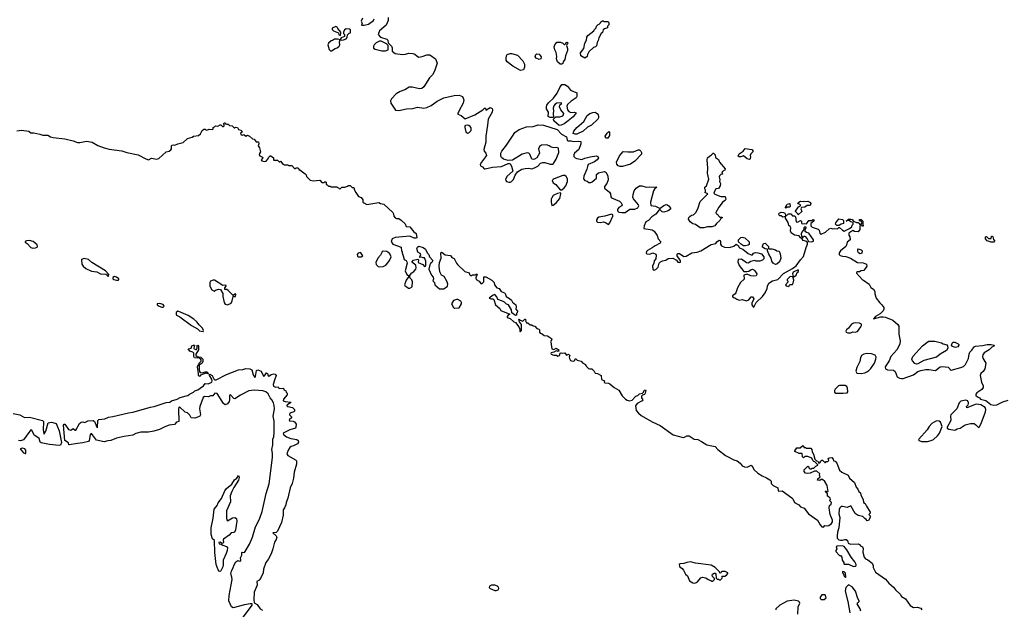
# Model space of a CAD drawing. Extents: x 2029662 to 2246637, y 225654 to 401419.
# Tile 214 of 256: x 2147832 to 2161165, y 300360 to 308344. Entities that reach past the tile are written whole.
import ezdxf

# ---------------------------------------------------------------- set-up
doc = ezdxf.new("R2010")
doc.units = 0

msp = doc.modelspace()

# ---------------------------------------------------------------- linework, layer by layer
at = {"layer": '0CON20XD'}
for points in [[(2152473, 308365), (2152458, 308325), (2152470, 308295), (2152460, 308275), (2152465, 308270), (2152495, 308270), (2152557, 308283), (2152623, 308335), (2152632, 308355)], [(2152823, 308373), (2152823, 308335), (2152795, 308268), (2152703, 308195), (2152688, 308145), (2152719, 308109), (2152805, 308082), (2152817, 308065), (2152822, 308032), (2152867, 307985), (2152877, 307965), (2152878, 307918), (2152915, 307887), (2153015, 307873), (2153055, 307877), (2153100, 307890), (2153155, 307888), (2153185, 307876), (2153215, 307848), (2153237, 307837), (2153284, 307844), (2153345, 307869), (2153385, 307867), (2153462, 307815), (2153487, 307755), (2153449, 307645), (2153423, 307597), (2153383, 307555), (2153304, 307436), (2153279, 307411), (2153245, 307406), (2153145, 307431), (2153105, 307432), (2153048, 307395), (2152985, 307374), (2152928, 307342), (2152866, 307274), (2152854, 307246), (2152857, 307215), (2152921, 307121), (2152966, 307114), (2153070, 307135), (2153155, 307140), (2153220, 307160), (2153305, 307148), (2153345, 307154), (2153405, 307184), (2153487, 307243), (2153575, 307286), (2153715, 307319), (2153785, 307322), (2153830, 307305), (2153847, 307257), (2153836, 307214), (2153778, 307105), (2153775, 307090), (2153763, 307077), (2153763, 307063), (2153810, 307045), (2153865, 307002), (2153995, 307058), (2154105, 307122), (2154125, 307148), (2154138, 307145), (2154145, 307120), (2154205, 307154), (2154230, 307140), (2154236, 307125), (2154230, 307090), (2154174, 306995), (2154168, 306918), (2154144, 306766), (2154146, 306685), (2154118, 306585), (2154123, 306565), (2154146, 306535), (2154152, 306505), (2154085, 306414), (2154069, 306385), (2154070, 306365), (2154101, 306351), (2154123, 306325), (2154134, 306324), (2154235, 306348), (2154355, 306354), (2154445, 306398), (2154459, 306399), (2154475, 306392), (2154492, 306362), (2154508, 306295), (2154435, 306226), (2154410, 306185), (2154414, 306165), (2154425, 306151), (2154455, 306142), (2154475, 306144), (2154493, 306155), (2154518, 306182), (2154542, 306238), (2154574, 306286), (2154632, 306318), (2154675, 306331), (2154723, 306333), (2154765, 306324), (2154805, 306340), (2154848, 306362), (2154885, 306400), (2154915, 306412), (2154945, 306412), (2155015, 306386), (2155045, 306389), (2155062, 306398), (2155095, 306455), (2155131, 306545), (2155128, 306605), (2155105, 306614), (2155065, 306611), (2155028, 306618), (2155004, 306634), (2154965, 306649), (2154896, 306644), (2154870, 306625), (2154858, 306595), (2154869, 306535), (2154836, 306474), (2154805, 306454), (2154785, 306450), (2154765, 306457), (2154741, 306521), (2154726, 306536), (2154705, 306540), (2154635, 306522), (2154505, 306443), (2154445, 306437), (2154385, 306454), (2154356, 306476), (2154348, 306495), (2154349, 306535), (2154363, 306565), (2154426, 306645), (2154505, 306769), (2154539, 306815), (2154595, 306859), (2154695, 306894), (2154785, 306898), (2154855, 306920), (2154925, 306917), (2155108, 306858), (2155167, 306795), (2155235, 306758), (2155244, 306715), (2155253, 306703), (2155295, 306703), (2155325, 306693), (2155395, 306701), (2155432, 306695), (2155431, 306665), (2155405, 306588), (2155345, 306537), (2155334, 306515), (2155335, 306492), (2155355, 306474), (2155375, 306464), (2155445, 306453), (2155485, 306471), (2155555, 306489), (2155645, 306500), (2155663, 306493), (2155669, 306475), (2155653, 306445), (2155615, 306421), (2155532, 306385), (2155519, 306355), (2155511, 306319), (2155469, 306225), (2155467, 306187), (2155485, 306168), (2155517, 306157), (2155538, 306138), (2155565, 306138), (2155585, 306148), (2155645, 306200), (2155643, 306247), (2155669, 306271), (2155745, 306287), (2155760, 306285), (2155774, 306274), (2155796, 306225), (2155800, 306175), (2155783, 306127), (2155753, 306085), (2155750, 306065), (2155819, 306009), (2155834, 305985), (2155838, 305945), (2155845, 305933), (2155952, 305885), (2155978, 305865), (2155990, 305835), (2155988, 305822), (2155945, 305800), (2155928, 305775), (2155928, 305755), (2155945, 305738), (2155985, 305732), (2156030, 305735), (2156095, 305777), (2156163, 305777), (2156204, 305795), (2156214, 305825), (2156211, 305835), (2156145, 305917), (2156137, 305943), (2156140, 305975), (2156155, 306025), (2156178, 306065), (2156225, 306094), (2156256, 306094), (2156315, 306078), (2156355, 306081), (2156460, 306075), (2156430, 306050), (2156414, 306026), (2156374, 305875), (2156377, 305827), (2156441, 305821), (2156495, 305790), (2156505, 305790), (2156555, 305826), (2156585, 305840), (2156606, 305836), (2156625, 305821), (2156648, 305785), (2156615, 305756), (2156555, 305740), (2156534, 305744), (2156505, 305770), (2156492, 305768), (2156445, 305710), (2156394, 305676), (2156345, 305626), (2156311, 305605), (2156286, 305555), (2156282, 305515), (2156395, 305500), (2156425, 305480), (2156465, 305422), (2156479, 305375), (2156512, 305335), (2156505, 305318), (2156435, 305284), (2156397, 305253), (2156335, 305217), (2156321, 305205), (2156314, 305184), (2156325, 305174), (2156365, 305171), (2156405, 305188), (2156445, 305168), (2156452, 305155), (2156446, 305104), (2156422, 305078), (2156419, 305045), (2156402, 305005), (2156404, 304965), (2156425, 304952), (2156448, 304962), (2156478, 304992), (2156491, 305045), (2156510, 305065), (2156535, 305078), (2156581, 305089), (2156615, 305112), (2156675, 305117), (2156725, 305088), (2156745, 305059), (2156764, 305056), (2156778, 305062), (2156781, 305075), (2156776, 305086), (2156734, 305145), (2156733, 305167), (2156743, 305177), (2156765, 305177), (2156825, 305137), (2156855, 305142), (2156934, 305186), (2157005, 305196), (2157057, 305215), (2157195, 305298), (2157260, 305315), (2157272, 305338), (2157305, 305360), (2157318, 305355), (2157322, 305345), (2157322, 305305), (2157335, 305280), (2157375, 305266), (2157442, 305258), (2157501, 305279), (2157536, 305306), (2157562, 305285), (2157578, 305255), (2157625, 305238), (2157695, 305179), (2157735, 305161), (2157755, 305160), (2157768, 305182), (2157795, 305190), (2157829, 305189), (2157875, 305173), (2157907, 305133), (2157907, 305105), (2157892, 305088), (2157854, 305076), (2157806, 305076), (2157785, 305082), (2157732, 305068), (2157695, 305048), (2157675, 305052), (2157605, 305102), (2157563, 305095), (2157557, 305065), (2157574, 305014), (2157640, 304935), (2157677, 304933), (2157705, 304940), (2157735, 304962), (2157755, 304964), (2157775, 304959), (2157789, 304945), (2157816, 304905), (2157816, 304895), (2157804, 304876), (2157775, 304870), (2157734, 304876), (2157685, 304898), (2157640, 304885), (2157641, 304829), (2157591, 304785), (2157551, 304715), (2157530, 304645), (2157520, 304630), (2157486, 304605), (2157484, 304595), (2157492, 304582), (2157516, 304576), (2157542, 304558), (2157575, 304544), (2157615, 304554), (2157675, 304538), (2157705, 304552), (2157735, 304590), (2157755, 304593), (2157772, 304565), (2157747, 304505), (2157746, 304485), (2157765, 304454), (2157775, 304451), (2157806, 304515), (2157891, 304595), (2157926, 304645), (2157953, 304705), (2157958, 304735), (2157975, 304776), (2158024, 304806), (2158096, 304825), (2158173, 304907), (2158295, 304974), (2158348, 305012), (2158405, 305094), (2158444, 305136), (2158481, 305259), (2158500, 305305), (2158500, 305325), (2158490, 305340), (2158440, 305355), (2158428, 305378), (2158405, 305388), (2158398, 305405), (2158388, 305418), (2158325, 305427), (2158278, 305458), (2158270, 305485), (2158274, 305525), (2158265, 305543), (2158245, 305558), (2158236, 305596), (2158202, 305655), (2158200, 305680), (2158165, 305672), (2158145, 305686), (2158125, 305687), (2158115, 305698), (2158113, 305715), (2158118, 305725), (2158145, 305736), (2158175, 305734), (2158192, 305725), (2158204, 305705), (2158200, 305680), (2158243, 305715), (2158274, 305714), (2158295, 305690), (2158325, 305686), (2158336, 305676), (2158348, 305605), (2158365, 305601), (2158406, 305626), (2158418, 305618), (2158417, 305595), (2158424, 305584), (2158435, 305581), (2158454, 305586), (2158485, 305581), (2158517, 305623), (2158555, 305623), (2158575, 305638), (2158585, 305632), (2158590, 305625), (2158587, 305615), (2158543, 305585), (2158544, 305554), (2158565, 305533), (2158646, 305506), (2158657, 305495), (2158668, 305455), (2158685, 305442), (2158745, 305466), (2158795, 305512), (2158815, 305520), (2158845, 305512), (2158865, 305517), (2158905, 305513), (2158925, 305530), (2158935, 305530), (2158975, 305492), (2158995, 305482), (2159070, 305515)], [(2155485, 307823), (2155430, 307855), (2155428, 307895), (2155472, 307955), (2155487, 308025), (2155508, 308065), (2155514, 308106), (2155525, 308130), (2155608, 308192), (2155610, 308205), (2155640, 308235), (2155642, 308258), (2155665, 308280), (2155680, 308285), (2155697, 308303), (2155700, 308315), (2155725, 308330), (2155735, 308330), (2155745, 308320), (2155795, 308320), (2155810, 308305), (2155810, 308275), (2155793, 308257), (2155790, 308235), (2155749, 308221), (2155734, 308206), (2155725, 308170), (2155708, 308155), (2155675, 308100), (2155667, 308063), (2155652, 308035), (2155645, 307990), (2155630, 307975), (2155604, 307966), (2155541, 307909), (2155522, 307875), (2155518, 307845), (2155485, 307823)], [(2152175, 308132), (2152182, 308155), (2152180, 308175), (2152138, 308225), (2152132, 308245), (2152115, 308252), (2152065, 308230), (2152063, 308213), (2152080, 308195), (2152148, 308168), (2152155, 308140), (2152175, 308132)], [(2152195, 308068), (2152215, 308073), (2152252, 308085), (2152268, 308105), (2152272, 308138), (2152295, 308160), (2152310, 308165), (2152310, 308205), (2152300, 308215), (2152255, 308220), (2152230, 308205), (2152218, 308175), (2152218, 308158), (2152230, 308145), (2152230, 308115), (2152185, 308098), (2152170, 308075), (2152170, 308070), (2152195, 308068)], [(2152042, 307922), (2152055, 307922), (2152104, 307956), (2152132, 307965), (2152157, 307985), (2152166, 308005), (2152162, 308045), (2152170, 308070), (2152135, 308080), (2152095, 308082), (2152068, 308062), (2152052, 308058), (2152013, 308025), (2152003, 308003), (2152021, 307941), (2152042, 307922)], [(2152785, 307924), (2152820, 307935), (2152820, 307995), (2152798, 308018), (2152725, 308052), (2152705, 308052), (2152659, 308031), (2152632, 308005), (2152622, 307985), (2152625, 307960), (2152645, 307947), (2152735, 307924), (2152785, 307924)], [(2155175, 307742), (2155153, 307743), (2155113, 307773), (2155100, 307815), (2155104, 307845), (2155098, 307898), (2155077, 307935), (2155071, 307975), (2155080, 308005), (2155105, 308038), (2155155, 308038), (2155187, 308027), (2155205, 308010), (2155215, 308010), (2155228, 308022), (2155230, 308035), (2155245, 308040), (2155260, 308025), (2155242, 308008), (2155238, 307995), (2155252, 307955), (2155252, 307925), (2155221, 307855), (2155213, 307805), (2155190, 307775), (2155187, 307753), (2155175, 307742)], [(2154615, 307654), (2154512, 307715), (2154434, 307775), (2154421, 307795), (2154420, 307825), (2154423, 307855), (2154435, 307872), (2154474, 307886), (2154494, 307886), (2154572, 307862), (2154645, 307788), (2154666, 307744), (2154668, 307702), (2154653, 307667), (2154615, 307654)], [(2154865, 307803), (2154825, 307822), (2154813, 307843), (2154822, 307875), (2154835, 307882), (2154865, 307878), (2154892, 307842), (2154888, 307815), (2154865, 307803)], [(2155135, 306910), (2155064, 306974), (2155060, 306995), (2155093, 307027), (2155145, 307027), (2155185, 307042), (2155198, 307055), (2155202, 307075), (2155158, 307125), (2155144, 307164), (2155148, 307192), (2155170, 307205), (2155168, 307218), (2155105, 307212), (2155085, 307202), (2155064, 307176), (2155057, 307145), (2155062, 307105), (2155058, 307075), (2155060, 307025), (2155055, 307020), (2155015, 307020), (2154990, 307035), (2154992, 307092), (2154967, 307135), (2154964, 307164), (2154970, 307185), (2154993, 307217), (2155060, 307280), (2155112, 307348), (2155145, 307428), (2155175, 307467), (2155216, 307466), (2155252, 307442), (2155289, 307389), (2155378, 307355), (2155377, 307305), (2155367, 307285), (2155298, 307242), (2155252, 307195), (2155243, 307175), (2155249, 307125), (2155269, 307099), (2155295, 307089), (2155345, 307092), (2155368, 307085), (2155325, 307027), (2155257, 306973), (2155207, 306933), (2155165, 306914), (2155135, 306910)], [(2155352, 306792), (2155328, 306805), (2155334, 306835), (2155376, 306885), (2155473, 306967), (2155515, 307046), (2155554, 307076), (2155595, 307089), (2155625, 307090), (2155653, 307073), (2155666, 307055), (2155670, 307035), (2155670, 307015), (2155659, 306995), (2155575, 306916), (2155523, 306887), (2155462, 306835), (2155375, 306793), (2155352, 306792)], [(2147795, 306840), (2147855, 306849), (2147955, 306836), (2147985, 306813), (2148025, 306814), (2148105, 306796), (2148145, 306779), (2148215, 306780), (2148249, 306759), (2148285, 306747), (2148445, 306729), (2148555, 306706), (2148615, 306682), (2148645, 306680), (2148735, 306697), (2148815, 306687), (2148892, 306642), (2148975, 306610), (2149045, 306591), (2149215, 306568), (2149285, 306544), (2149435, 306513), (2149538, 306458), (2149575, 306448), (2149615, 306471), (2149685, 306456), (2149715, 306466), (2149815, 306556), (2149855, 306566), (2149880, 306580), (2149889, 306595), (2149886, 306634), (2149895, 306646), (2149915, 306649), (2149935, 306644), (2149975, 306663), (2150045, 306680), (2150106, 306734), (2150166, 306754), (2150185, 306766), (2150255, 306774), (2150280, 306800), (2150305, 306842), (2150325, 306860), (2150342, 306862), (2150351, 306851), (2150365, 306849), (2150398, 306862), (2150442, 306858), (2150450, 306865), (2150450, 306885), (2150468, 306892), (2150482, 306908), (2150515, 306902), (2150545, 306920), (2150555, 306920), (2150578, 306898), (2150592, 306898), (2150600, 306905), (2150600, 306925), (2150593, 306937), (2150605, 306948), (2150615, 306948), (2150620, 306935), (2150635, 306928), (2150655, 306928), (2150675, 306912), (2150708, 306908), (2150735, 306880), (2150745, 306880), (2150755, 306890), (2150780, 306885), (2150797, 306857), (2150827, 306847), (2150847, 306827), (2150824, 306806), (2150830, 306785), (2150845, 306782), (2150865, 306790), (2150895, 306768), (2150915, 306780), (2150925, 306778), (2150945, 306768), (2150983, 306733), (2151006, 306726), (2151035, 306692), (2151065, 306690), (2151070, 306665), (2151062, 306635), (2151078, 306608)], [(2153895, 306807), (2153915, 306811), (2153944, 306845), (2153945, 306878), (2153930, 306900), (2153912, 306912), (2153895, 306916), (2153868, 306912), (2153860, 306905), (2153858, 306885), (2153872, 306825), (2153895, 306807)], [(2155768, 306738), (2155761, 306765), (2155785, 306808), (2155808, 306828), (2155820, 306815), (2155817, 306777), (2155795, 306742), (2155768, 306738)], [(2151078, 306608), (2151093, 306555), (2151078, 306532), (2151076, 306515), (2151085, 306500), (2151122, 306482), (2151123, 306475), (2151104, 306445), (2151112, 306432), (2151145, 306422), (2151171, 306429), (2151192, 306455), (2151202, 306478), (2151225, 306500), (2151235, 306500), (2151270, 306475), (2151270, 306445), (2151275, 306440), (2151325, 306440), (2151345, 306420), (2151355, 306420), (2151365, 306430), (2151395, 306390), (2151405, 306390), (2151415, 306380), (2151465, 306380), (2151475, 306370), (2151515, 306370), (2151555, 306330), (2151565, 306330), (2151575, 306340), (2151597, 306337), (2151610, 306325), (2151612, 306312), (2151625, 306310), (2151700, 306255), (2151710, 306245), (2151715, 306220), (2151765, 306172), (2151805, 306160), (2151895, 306170), (2151925, 306140), (2151955, 306140), (2151965, 306150), (2151975, 306150), (2151980, 306145), (2151980, 306115), (2151995, 306110), (2152015, 306090), (2152035, 306090), (2152045, 306080), (2152125, 306080), (2152135, 306070), (2152148, 306068), (2152165, 306050), (2152193, 306077), (2152235, 306078), (2152272, 306088), (2152285, 306100), (2152305, 306100), (2152333, 306073), (2152352, 306072), (2152360, 306065), (2152363, 306043), (2152382, 306005), (2152421, 305951), (2152458, 305935), (2152477, 305907), (2152480, 305875), (2152490, 305865), (2152535, 305842), (2152695, 305870), (2152720, 305855), (2152764, 305844), (2152885, 305733), (2152896, 305715), (2152897, 305685), (2152915, 305662), (2152933, 305653), (2152965, 305650), (2152999, 305629), (2153050, 305580), (2153065, 305544), (2153115, 305540), (2153170, 305470), (2153199, 305449), (2153208, 305392), (2153196, 305384), (2153175, 305386), (2153115, 305411), (2152915, 305397), (2152877, 305375), (2152862, 305342), (2152885, 305306), (2152997, 305265), (2153000, 305210), (2153010, 305205), (2153010, 305185), (2153027, 305147), (2153040, 305095), (2153065, 305082), (2153076, 305066), (2153078, 305045), (2153050, 304945), (2153075, 304892), (2153098, 304878), (2153100, 304865), (2153064, 304815), (2153044, 304755), (2153047, 304745), (2153095, 304709), (2153115, 304710), (2153146, 304725), (2153152, 304795), (2153140, 304820), (2153120, 304845), (2153117, 304867), (2153110, 304875), (2153142, 304915), (2153168, 304935), (2153198, 304965), (2153200, 304985), (2153195, 305020), (2153143, 305063), (2153165, 305087), (2153225, 305102), (2153233, 305093), (2153230, 305055), (2153291, 305031), (2153314, 305004), (2153328, 305005), (2153333, 305015), (2153330, 305075), (2153315, 305120), (2153295, 305120), (2153275, 305130), (2153252, 305122), (2153250, 305135), (2153262, 305165), (2153256, 305176), (2153224, 305194), (2153210, 305245), (2153217, 305265), (2153235, 305277), (2153295, 305261), (2153326, 305235), (2153348, 305185), (2153372, 305165), (2153382, 305135), (2153427, 305085), (2153415, 305058), (2153395, 305043), (2153384, 305026), (2153374, 304965), (2153409, 304885), (2153429, 304859), (2153434, 304835), (2153428, 304808), (2153447, 304787), (2153453, 304755), (2153515, 304699), (2153575, 304699), (2153624, 304735), (2153628, 304765), (2153619, 304795), (2153578, 304865), (2153546, 304886), (2153520, 304930), (2153514, 305006), (2153518, 305055), (2153538, 305115), (2153534, 305185), (2153545, 305194), (2153555, 305192), (2153595, 305160), (2153665, 305153), (2153684, 305124), (2153715, 305110), (2153748, 305045), (2153761, 305031), (2153860, 304935), (2153917, 304917), (2153923, 304893), (2153935, 304880), (2153955, 304880), (2153965, 304890), (2154005, 304890), (2154015, 304898), (2154027, 304897), (2154011, 304849), (2154013, 304825), (2154055, 304804), (2154075, 304770), (2154091, 304769), (2154117, 304795), (2154115, 304860), (2154145, 304862), (2154225, 304816), (2154256, 304785), (2154260, 304755), (2154294, 304714), (2154325, 304702), (2154354, 304664), (2154396, 304645), (2154406, 304635), (2154421, 304595), (2154465, 304571), (2154494, 304544), (2154505, 304517), (2154550, 304485), (2154557, 304455), (2154551, 304425), (2154572, 304395), (2154570, 304375), (2154560, 304365), (2154560, 304345), (2154545, 304340), (2154498, 304375), (2154494, 304414), (2154452, 304485), (2154424, 304494), (2154398, 304518), (2154368, 304532), (2154307, 304557), (2154291, 304591), (2154265, 304621), (2154245, 304616), (2154190, 304575), (2154214, 304564), (2154240, 304565), (2154252, 304555), (2154277, 304485), (2154332, 304432), (2154348, 304405), (2154468, 304358), (2154445, 304342), (2154433, 304325), (2154435, 304310), (2154475, 304300), (2154522, 304255), (2154545, 304243), (2154591, 304185), (2154604, 304155), (2154605, 304123), (2154615, 304120), (2154627, 304135), (2154628, 304218), (2154598, 304255), (2154590, 304285), (2154595, 304290), (2154607, 304277), (2154645, 304260), (2154672, 304288), (2154678, 304288), (2154690, 304275), (2154680, 304265), (2154695, 304240), (2154715, 304240), (2154745, 304210), (2154765, 304210), (2154785, 304198), (2154806, 304196), (2154835, 304162), (2154862, 304155), (2154870, 304145), (2154871, 304115), (2154881, 304101), (2154905, 304091), (2154935, 304067), (2154980, 304065), (2155033, 304025), (2155040, 304015), (2155022, 303982), (2155030, 303965), (2155028, 303945), (2155040, 303885), (2155065, 303879), (2155095, 303898), (2155125, 303878), (2155131, 303865), (2155125, 303852), (2155095, 303862), (2155065, 303841), (2155028, 303835), (2155023, 303825), (2155028, 303815), (2155065, 303801), (2155102, 303802), (2155119, 303789), (2155140, 303795), (2155153, 303827), (2155165, 303833), (2155185, 303828), (2155215, 303832), (2155235, 303800), (2155265, 303816), (2155282, 303795), (2155274, 303776), (2155278, 303755), (2155291, 303731), (2155303, 303723), (2155335, 303722), (2155350, 303735), (2155355, 303750), (2155365, 303750), (2155380, 303735), (2155435, 303722), (2155455, 303698), (2155494, 303674), (2155505, 303652), (2155535, 303622), (2155547, 303617), (2155578, 303618), (2155612, 303585), (2155626, 303556), (2155655, 303551), (2155705, 303526), (2155712, 303472), (2155750, 303455), (2155748, 303435), (2155755, 303428), (2155805, 303420), (2155825, 303411), (2155883, 303363), (2155945, 303328), (2155992, 303252), (2156035, 303206), (2156060, 303190), (2156085, 303185), (2156125, 303190), (2156175, 303246), (2156202, 303255), (2156225, 303278), (2156264, 303286), (2156276, 303294), (2156295, 303328), (2156305, 303330), (2156310, 303325), (2156303, 303285), (2156291, 303269), (2156265, 303260), (2156254, 303245), (2156251, 303225), (2156268, 303195), (2156262, 303185), (2156192, 303148), (2156171, 303115), (2156180, 303050), (2156211, 303015), (2156249, 302985), (2156395, 302899), (2156505, 302848), (2156681, 302721), (2156815, 302688), (2156835, 302691), (2156865, 302710), (2156899, 302709), (2156964, 302664), (2157015, 302659), (2157065, 302634), (2157135, 302585), (2157251, 302565), (2157284, 302525), (2157390, 302445), (2157503, 302383), (2157549, 302369), (2157590, 302340), (2157617, 302305), (2157645, 302290), (2157685, 302286), (2157735, 302312), (2157765, 302278), (2157772, 302252), (2157826, 302205), (2157885, 302166), (2157945, 302141), (2157989, 302115), (2158006, 302095), (2158010, 302065), (2158034, 302035), (2158100, 302005), (2158105, 301965), (2158110, 301960), (2158155, 301965), (2158290, 301870), (2158303, 301855), (2158325, 301808), (2158384, 301774), (2158405, 301747), (2158455, 301728), (2158512, 301652), (2158634, 301565), (2158672, 301505), (2158695, 301479), (2158715, 301474), (2158735, 301493), (2158775, 301489), (2158791, 301495), (2158825, 301520), (2158839, 301545), (2158838, 301568), (2158808, 301645), (2158794, 301735), (2158800, 301765), (2158820, 301785), (2158826, 301806), (2158800, 301835), (2158810, 301845), (2158807, 301865), (2158795, 301880), (2158772, 301892), (2158770, 301925), (2158740, 301955), (2158745, 301960), (2158755, 301960), (2158765, 301950), (2158780, 301955), (2158768, 302035), (2158735, 302090), (2158705, 302120), (2158685, 302120), (2158666, 302104), (2158635, 302110), (2158638, 302125), (2158670, 302155), (2158662, 302175), (2158668, 302195), (2158625, 302230), (2158595, 302230), (2158537, 302203), (2158495, 302200), (2158472, 302202), (2158454, 302224), (2158455, 302250), (2158505, 302300), (2158518, 302288), (2158520, 302275), (2158532, 302262), (2158555, 302260), (2158565, 302270), (2158585, 302270), (2158615, 302300), (2158638, 302312), (2158638, 302318), (2158598, 302358), (2158585, 302360), (2158570, 302375), (2158557, 302407), (2158505, 302430), (2158465, 302430), (2158445, 302412), (2158432, 302425), (2158428, 302468), (2158385, 302470), (2158330, 302495), (2158330, 302505), (2158354, 302546), (2158402, 302548), (2158435, 302580), (2158450, 302565), (2158450, 302550), (2158475, 302550), (2158485, 302540), (2158545, 302540), (2158560, 302525), (2158563, 302493), (2158582, 302462), (2158600, 302395), (2158622, 302372), (2158638, 302368), (2158655, 302340)], [(2155995, 306354), (2155965, 306354), (2155935, 306367), (2155916, 306386), (2155914, 306414), (2155955, 306502), (2156005, 306560), (2156065, 306554), (2156144, 306556), (2156205, 306584), (2156225, 306580), (2156242, 306565), (2156253, 306545), (2156252, 306525), (2156163, 306427), (2156105, 306389), (2155995, 306354)], [(2157095, 305524), (2157045, 305527), (2156985, 305569), (2156945, 305582), (2156913, 305605), (2156887, 305645), (2156891, 305665), (2156905, 305680), (2156928, 305695), (2156955, 305700), (2156988, 305735), (2157013, 305785), (2157045, 305880), (2157150, 305985), (2157110, 306005), (2157117, 306013), (2157119, 306035), (2157108, 306055), (2157112, 306075), (2157134, 306096), (2157162, 306185), (2157146, 306266), (2157150, 306335), (2157142, 306445), (2157148, 306472), (2157172, 306498), (2157198, 306512), (2157222, 306538), (2157228, 306538), (2157250, 306515), (2157255, 306480), (2157295, 306452), (2157308, 306415), (2157387, 306325), (2157382, 306305), (2157340, 306285), (2157348, 306252), (2157325, 306248), (2157308, 306232), (2157304, 306215), (2157313, 306175), (2157310, 306155), (2157322, 306125), (2157318, 306095), (2157295, 306058), (2157265, 306056), (2157252, 306048), (2157230, 305995), (2157245, 305980), (2157268, 305972), (2157325, 305950), (2157385, 305950), (2157396, 305916), (2157385, 305898), (2157347, 305873), (2157332, 305845), (2157298, 305805), (2157260, 305735), (2157262, 305715), (2157275, 305712), (2157315, 305670), (2157335, 305672), (2157348, 305665), (2157327, 305653), (2157312, 305625), (2157268, 305585), (2157245, 305554), (2157205, 305541), (2157145, 305537), (2157095, 305524)], [(2157715, 306450), (2157685, 306458), (2157635, 306500), (2157595, 306487), (2157575, 306488), (2157563, 306495), (2157574, 306526), (2157628, 306562), (2157655, 306602), (2157745, 306587), (2157762, 306565), (2157760, 306555), (2157731, 306529), (2157723, 306505), (2157727, 306485), (2157722, 306458), (2157715, 306450)], [(2155152, 306042), (2155175, 306042), (2155205, 306067), (2155226, 306095), (2155249, 306155), (2155250, 306190), (2155230, 306220), (2155213, 306233), (2155185, 306233), (2155070, 306190), (2155055, 306182), (2155042, 306165), (2155058, 306135), (2155094, 306114), (2155152, 306042)], [(2155040, 305830), (2155055, 305833), (2155095, 305863), (2155146, 305925), (2155160, 305985), (2155155, 306000), (2155115, 305992), (2155075, 305973), (2155058, 305962), (2155038, 305932), (2155030, 305915), (2155030, 305875), (2155040, 305830)], [(2158375, 305700), (2158370, 305715), (2158337, 305745), (2158337, 305753), (2158380, 305810), (2158406, 305824), (2158407, 305835), (2158380, 305850), (2158368, 305865), (2158405, 305886), (2158445, 305880), (2158455, 305888), (2158465, 305882), (2158505, 305886), (2158539, 305869), (2158547, 305855), (2158535, 305830), (2158495, 305830), (2158465, 305806), (2158417, 305803), (2158411, 305785), (2158423, 305745), (2158375, 305700)], [(2158205, 305794), (2158200, 305795), (2158200, 305805), (2158222, 305835), (2158224, 305846), (2158260, 305855), (2158267, 305813), (2158255, 305806), (2158226, 305804), (2158205, 305794)], [(2155805, 305572), (2155823, 305595), (2155866, 305685), (2155865, 305700), (2155857, 305707), (2155845, 305709), (2155755, 305684), (2155675, 305671), (2155655, 305658), (2155643, 305635), (2155642, 305615), (2155655, 305602), (2155695, 305598), (2155736, 305606), (2155765, 305597), (2155805, 305572)], [(2158923, 305557), (2158898, 305558), (2158880, 305575), (2158882, 305595), (2158925, 305647), (2158975, 305637), (2158987, 305625), (2158988, 305585), (2158955, 305577), (2158935, 305562), (2158923, 305557)], [(2159070, 305515), (2159101, 305539), (2159105, 305560), (2159120, 305575), (2159117, 305597), (2159085, 305608), (2159055, 305628), (2159023, 305615), (2159055, 305642), (2159085, 305642), (2159105, 305637), (2159125, 305617), (2159165, 305598), (2159187, 305597), (2159195, 305590), (2159212, 305565), (2159207, 305545), (2159210, 305505), (2159187, 305473), (2159138, 305478), (2159115, 305488), (2159060, 305455), (2159058, 305428), (2159072, 305405), (2159078, 305365), (2159035, 305330), (2159029, 305291), (2159018, 305272), (2158945, 305212), (2158930, 305185), (2158930, 305165), (2158942, 305152), (2158975, 305140), (2159018, 305138), (2159084, 305114), (2159175, 305058), (2159255, 305052), (2159300, 305035), (2159302, 305008), (2159265, 304950), (2159225, 304942), (2159205, 304932), (2159175, 304932), (2159165, 304920), (2159165, 304910), (2159245, 304820), (2159257, 304817), (2159333, 304763), (2159357, 304717), (2159392, 304695), (2159412, 304665), (2159414, 304634), (2159431, 304575), (2159478, 304512), (2159507, 304485), (2159532, 304445), (2159533, 304425), (2159525, 304400), (2159485, 304362), (2159420, 304325), (2159392, 304292), (2159495, 304320), (2159525, 304322), (2159555, 304316), (2159657, 304277), (2159724, 304215), (2159736, 304195), (2159737, 304085), (2159754, 303995), (2159751, 303955), (2159734, 303916), (2159709, 303875), (2159628, 303782), (2159605, 303723), (2159551, 303645), (2159555, 303618), (2159585, 303602), (2159665, 303599), (2159685, 303578), (2159715, 303510), (2159745, 303491), (2159775, 303484), (2159795, 303486), (2159934, 303536), (2159995, 303578), (2160035, 303594), (2160103, 303607), (2160144, 303606), (2160235, 303592), (2160295, 303643), (2160325, 303650), (2160405, 303640), (2160428, 303615), (2160432, 303602), (2160445, 303598), (2160577, 303633), (2160611, 303649), (2160639, 303675), (2160678, 303755), (2160687, 303813), (2160699, 303841), (2160725, 303868), (2160755, 303914), (2160777, 303923), (2160869, 303931), (2160935, 303948), (2160985, 303946), (2161027, 303937), (2161025, 303922), (2160995, 303908), (2160958, 303875), (2160892, 303835), (2160873, 303805), (2160870, 303785), (2160875, 303760), (2160916, 303695), (2160902, 303615), (2160879, 303581), (2160848, 303555), (2160840, 303525), (2160858, 303435), (2160879, 303385), (2160878, 303365), (2160862, 303338), (2160795, 303292), (2160780, 303275), (2160780, 303255), (2160800, 303235), (2160830, 303225), (2160844, 303204), (2160915, 303189), (2160984, 303134), (2161025, 303123), (2161065, 303130), (2161145, 303169), (2161215, 303194)], [(2159255, 305550), (2159245, 305550), (2159230, 305565), (2159228, 305575), (2159240, 305595), (2159230, 305610), (2159205, 305620), (2159205, 305640), (2159225, 305640), (2159250, 305615), (2159248, 305585), (2159255, 305550)], [(2158555, 305334), (2158583, 305345), (2158580, 305365), (2158520, 305455), (2158485, 305461), (2158468, 305475), (2158470, 305505), (2158482, 305525), (2158480, 305535), (2158465, 305538), (2158450, 305525), (2158450, 305505), (2158423, 305467), (2158416, 305445), (2158418, 305415), (2158435, 305390), (2158440, 305405), (2158455, 305413), (2158465, 305411), (2158496, 305375), (2158512, 305342), (2158555, 305334)], [(2148010, 305250), (2148045, 305254), (2148068, 305265), (2148072, 305275), (2148068, 305295), (2148015, 305340), (2147965, 305352), (2147925, 305350), (2147905, 305342), (2147905, 305330), (2147933, 305313), (2147985, 305259), (2148010, 305250)], [(2157655, 305282), (2157635, 305283), (2157605, 305299), (2157564, 305334), (2157565, 305362), (2157595, 305393), (2157615, 305398), (2157650, 305390), (2157712, 305335), (2157709, 305301), (2157695, 305290), (2157655, 305282)], [(2161025, 305332), (2160985, 305332), (2160935, 305348), (2160912, 305375), (2160910, 305405), (2160925, 305410), (2160953, 305383), (2160985, 305380), (2160992, 305415), (2161005, 305412), (2161016, 305396), (2161012, 305385), (2161018, 305368), (2161037, 305347), (2161025, 305332)], [(2152422, 305132), (2152455, 305133), (2152480, 305145), (2152453, 305185), (2152445, 305191), (2152415, 305182), (2152404, 305166), (2152405, 305142), (2152422, 305132)], [(2152705, 304997), (2152755, 305001), (2152790, 305020), (2152818, 305052), (2152841, 305085), (2152861, 305135), (2152845, 305172), (2152815, 305197), (2152805, 305203), (2152755, 305210), (2152740, 305200), (2152718, 305155), (2152681, 305115), (2152653, 305055), (2152659, 305029), (2152685, 305001), (2152705, 304997)], [(2158065, 305029), (2158034, 305045), (2158017, 305075), (2158010, 305115), (2157975, 305170), (2157958, 305215), (2157958, 305238), (2157925, 305242), (2157892, 305265), (2157891, 305279), (2157905, 305312), (2157925, 305316), (2157942, 305305), (2157970, 305275), (2157970, 305245), (2157975, 305240), (2158015, 305243), (2158067, 305227), (2158085, 305213), (2158115, 305210), (2158132, 305172), (2158139, 305115), (2158119, 305065), (2158085, 305034), (2158065, 305029)], [(2159215, 305172), (2159190, 305185), (2159180, 305205), (2159180, 305235), (2159185, 305240), (2159227, 305227), (2159238, 305215), (2159236, 305184), (2159215, 305172)], [(2149035, 304870), (2149037, 304895), (2148995, 304944), (2148808, 305058), (2148765, 305096), (2148705, 305109), (2148670, 305095), (2148674, 305035), (2148691, 305005), (2148726, 304975), (2148805, 304941), (2148875, 304931), (2148925, 304902), (2148998, 304898), (2149011, 304891), (2149025, 304870), (2149035, 304870)], [(2158315, 304863), (2158347, 304885), (2158361, 304919), (2158376, 304935), (2158379, 304945), (2158375, 304958), (2158304, 304925), (2158296, 304905), (2158308, 304868), (2158315, 304863)], [(2149145, 304816), (2149164, 304816), (2149175, 304823), (2149173, 304835), (2149145, 304858), (2149114, 304866), (2149092, 304855), (2149094, 304835), (2149105, 304824), (2149145, 304816)], [(2150645, 304484), (2150694, 304505), (2150709, 304535), (2150723, 304597), (2150735, 304600), (2150745, 304592), (2150755, 304598), (2150760, 304625), (2150755, 304630), (2150745, 304627), (2150725, 304610), (2150655, 304677), (2150635, 304690), (2150612, 304692), (2150610, 304715), (2150630, 304735), (2150628, 304745), (2150615, 304751), (2150585, 304747), (2150469, 304819), (2150452, 304818), (2150418, 304802), (2150408, 304785), (2150409, 304735), (2150433, 304685), (2150465, 304667), (2150485, 304681), (2150525, 304697), (2150552, 304692), (2150582, 304635), (2150584, 304595), (2150601, 304515), (2150615, 304494), (2150645, 304484)], [(2158245, 304733), (2158263, 304757), (2158295, 304760), (2158304, 304775), (2158316, 304815), (2158302, 304862), (2158265, 304868), (2158226, 304825), (2158224, 304814), (2158239, 304795), (2158202, 304755), (2158212, 304742), (2158245, 304733)], [(2153726, 304436), (2153785, 304444), (2153814, 304495), (2153814, 304515), (2153805, 304531), (2153765, 304554), (2153745, 304554), (2153705, 304540), (2153680, 304495), (2153705, 304448), (2153715, 304438), (2153726, 304436)], [(2149755, 304451), (2149775, 304452), (2149787, 304465), (2149786, 304475), (2149775, 304486), (2149725, 304500), (2149692, 304495), (2149693, 304485), (2149720, 304465), (2149755, 304451)], [(2150315, 304120), (2150322, 304135), (2150307, 304165), (2150261, 304211), (2150230, 304255), (2150190, 304290), (2150115, 304337), (2149985, 304394), (2149975, 304396), (2149953, 304377), (2149949, 304355), (2149955, 304344), (2150002, 304322), (2150160, 304205), (2150238, 304158), (2150265, 304133), (2150315, 304120)], [(2159045, 304103), (2159085, 304104), (2159114, 304116), (2159146, 304114), (2159177, 304123), (2159224, 304185), (2159233, 304205), (2159232, 304222), (2159205, 304234), (2159155, 304240), (2159125, 304234), (2159095, 304219), (2159055, 304168), (2159028, 304145), (2159020, 304125), (2159024, 304114), (2159045, 304103)], [(2159975, 303681), (2159955, 303689), (2159922, 303725), (2159914, 303745), (2159926, 303785), (2160055, 303930), (2160135, 303988), (2160145, 303992), (2160225, 303990), (2160315, 303967), (2160335, 303953), (2160385, 303940), (2160398, 303928), (2160402, 303895), (2160384, 303866), (2160295, 303814), (2160245, 303773), (2160075, 303729), (2159995, 303684), (2159975, 303681)], [(2150265, 303511), (2150252, 303525), (2150253, 303555), (2150242, 303645), (2150263, 303695), (2150288, 303722), (2150289, 303739), (2150281, 303751), (2150261, 303761), (2150200, 303765), (2150190, 303785), (2150192, 303815), (2150188, 303828), (2150175, 303840), (2150135, 303855), (2150113, 303885), (2150154, 303896), (2150165, 303926), (2150185, 303938), (2150200, 303935), (2150190, 303895), (2150193, 303885), (2150215, 303876), (2150225, 303877), (2150235, 303895), (2150235, 303931), (2150245, 303935), (2150255, 303925), (2150252, 303875), (2150216, 303815), (2150217, 303797), (2150235, 303785), (2150283, 303775), (2150305, 303758), (2150311, 303745), (2150313, 303715), (2150305, 303695), (2150264, 303666), (2150262, 303605), (2150269, 303579), (2150278, 303568), (2150305, 303561), (2150345, 303577), (2150365, 303577), (2150389, 303555), (2150385, 303550), (2150355, 303556), (2150330, 303550), (2150280, 303530), (2150265, 303511)], [(2160505, 303907), (2160465, 303920), (2160450, 303935), (2160460, 303965), (2160473, 303977), (2160495, 303978), (2160540, 303955), (2160550, 303945), (2160550, 303935), (2160535, 303913), (2160505, 303907)], [(2159225, 303554), (2159275, 303562), (2159305, 303576), (2159332, 303595), (2159357, 303623), (2159406, 303695), (2159426, 303745), (2159430, 303775), (2159415, 303801), (2159365, 303820), (2159305, 303826), (2159263, 303817), (2159229, 303795), (2159216, 303765), (2159210, 303715), (2159166, 303635), (2159156, 303585), (2159167, 303557), (2159225, 303554)], [(2150836, 300224), (2150978, 300415), (2150982, 300432), (2150955, 300434), (2150875, 300419), (2150725, 300379), (2150702, 300392), (2150664, 300474), (2150670, 300545), (2150707, 300765), (2150706, 300795), (2150691, 300841), (2150699, 300875), (2150725, 300925), (2150735, 300964), (2150760, 301005), (2150785, 301021), (2150815, 301010), (2150825, 301022), (2150821, 301055), (2150839, 301091), (2150841, 301129), (2150846, 301134), (2150875, 301131), (2150885, 301142), (2150945, 301244), (2150986, 301335), (2151024, 301475), (2151059, 301535), (2151085, 301595), (2151116, 301685), (2151170, 301930), (2151212, 302058), (2151254, 302415), (2151256, 302475), (2151248, 302525), (2151259, 302585), (2151262, 302665), (2151272, 302695), (2151279, 302755), (2151276, 302906), (2151266, 302975), (2151281, 303075), (2151279, 303119), (2151270, 303155), (2151247, 303197), (2151223, 303225), (2151196, 303276), (2151165, 303303), (2151125, 303317), (2151005, 303327), (2150935, 303320), (2150820, 303260), (2150745, 303211), (2150732, 303215), (2150685, 303264), (2150675, 303255), (2150674, 303195), (2150668, 303175), (2150645, 303143), (2150615, 303131), (2150593, 303145), (2150505, 303284), (2150475, 303288), (2150449, 303251), (2150415, 303252), (2150397, 303243), (2150384, 303236), (2150335, 303241), (2150315, 303228), (2150270, 303105), (2150268, 303075), (2150282, 302995), (2150270, 302975), (2150255, 302966), (2150205, 302949), (2150155, 302954), (2150137, 302987), (2150105, 303022), (2150075, 303031), (2149995, 303102), (2149985, 303093), (2149981, 303069), (2149986, 302905), (2149957, 302893), (2149929, 302861), (2149855, 302853), (2149798, 302832), (2149725, 302795), (2149647, 302773), (2149575, 302757), (2149473, 302757), (2149405, 302741), (2149365, 302720), (2149245, 302701), (2149145, 302676), (2149066, 302646), (2149025, 302641), (2148974, 302626), (2148870, 302650), (2148805, 302742), (2148795, 302738), (2148788, 302722), (2148772, 302645), (2148765, 302634), (2148686, 302614), (2148615, 302607), (2148503, 302585), (2148498, 302588), (2148492, 302615), (2148444, 302645), (2148427, 302855), (2148435, 302867), (2148445, 302867), (2148495, 302793), (2148525, 302784), (2148555, 302808), (2148585, 302786), (2148594, 302786), (2148642, 302875), (2148665, 302896), (2148685, 302899), (2148715, 302890), (2148755, 302913), (2148825, 302916), (2148845, 302905), (2148853, 302885), (2148875, 302827), (2148885, 302818), (2148890, 302915), (2148905, 302930), (2148985, 302940), (2149035, 302960), (2149095, 302969), (2149305, 303020), (2149365, 303028), (2149603, 303097), (2149654, 303106), (2149815, 303159), (2149865, 303163), (2149889, 303181), (2149965, 303206), (2150005, 303226), (2150085, 303252), (2150107, 303253), (2150131, 303275), (2150185, 303301), (2150205, 303317), (2150245, 303332), (2150275, 303355), (2150322, 303388), (2150345, 303418), (2150385, 303413), (2150432, 303438), (2150437, 303453), (2150433, 303475), (2150404, 303525), (2150400, 303535), (2150405, 303542), (2150440, 303525), (2150464, 303474), (2150475, 303467), (2150493, 303467), (2150632, 303538), (2150795, 303605), (2150855, 303608), (2150895, 303620), (2150949, 303615), (2150976, 303605), (2150995, 303534), (2151015, 303498), (2151025, 303511), (2151037, 303593), (2151055, 303603), (2151104, 303585), (2151135, 303516), (2151145, 303521), (2151175, 303560), (2151188, 303555), (2151195, 303522), (2151205, 303517), (2151239, 303541), (2151275, 303548), (2151292, 303545), (2151305, 303525), (2151284, 303464), (2151265, 303405), (2151270, 303380), (2151295, 303369), (2151331, 303371), (2151341, 303355), (2151351, 303351), (2151404, 303354), (2151410, 303330), (2151435, 303317), (2151439, 303299), (2151456, 303285), (2151456, 303264), (2151403, 303205), (2151399, 303185), (2151425, 303175), (2151505, 303166), (2151498, 303155), (2151448, 303125), (2151450, 303115), (2151465, 303105), (2151525, 303093), (2151554, 303065), (2151555, 303045), (2151545, 303033), (2151488, 303015), (2151486, 302995), (2151513, 302965), (2151511, 302955), (2151481, 302925), (2151485, 302914), (2151535, 302908), (2151555, 302898), (2151576, 302865), (2151573, 302825), (2151565, 302813), (2151488, 302792), (2151400, 302745), (2151406, 302725), (2151446, 302695), (2151505, 302674), (2151585, 302660), (2151605, 302645), (2151606, 302624), (2151595, 302601), (2151538, 302575), (2151510, 302565), (2151491, 302549), (2151466, 302515), (2151448, 302465), (2151464, 302445), (2151566, 302386), (2151579, 302369), (2151580, 302325), (2151548, 302215), (2151542, 302135), (2151521, 302065), (2151494, 302005), (2151465, 301867), (2151439, 301805), (2151436, 301775), (2151420, 301735), (2151401, 301705), (2151398, 301635), (2151379, 301535), (2151325, 301417), (2151305, 301398), (2151262, 301395), (2151305, 301357), (2151312, 301335), (2151305, 301305), (2151281, 301269), (2151261, 301179), (2151238, 301112), (2151195, 301035), (2151163, 300995), (2151132, 300905), (2151130, 300855), (2151093, 300775), (2151075, 300754), (2151043, 300735), (2151049, 300685), (2151008, 300592), (2151004, 300494), (2151009, 300449), (2151050, 300425), (2151087, 300367), (2151118, 300348)], [(2158985, 303287), (2159035, 303293), (2159047, 303307), (2159042, 303355), (2159032, 303375), (2159009, 303389), (2158935, 303390), (2158920, 303385), (2158875, 303342), (2158864, 303324), (2158865, 303300), (2158885, 303288), (2158985, 303287)], [(2160495, 302787), (2160505, 302790), (2160525, 302802), (2160567, 302813), (2160635, 302856), (2160705, 302876), (2160758, 302875), (2160780, 302860), (2160815, 302820), (2160825, 302828), (2160853, 302875), (2160911, 303035), (2160916, 303065), (2160905, 303093), (2160845, 303131), (2160785, 303140), (2160658, 303088), (2160652, 303105), (2160675, 303130), (2160680, 303145), (2160680, 303165), (2160670, 303175), (2160670, 303185), (2160645, 303190), (2160575, 303178), (2160554, 303156), (2160524, 303076), (2160440, 302995), (2160436, 302975), (2160442, 302915), (2160390, 302825), (2160392, 302815), (2160415, 302800), (2160495, 302787)], [(2147745, 303013), (2147835, 302995), (2147898, 302958), (2147965, 302960), (2148141, 302915), (2148155, 302905), (2148156, 302895), (2148148, 302795), (2148158, 302738), (2148165, 302738), (2148185, 302773), (2148217, 302885), (2148265, 302892), (2148312, 302882), (2148324, 302875), (2148345, 302833), (2148365, 302775), (2148399, 302619), (2148385, 302581), (2148365, 302578)], [(2160044, 302634), (2160125, 302634), (2160175, 302644), (2160205, 302660), (2160260, 302710), (2160287, 302745), (2160322, 302835), (2160299, 302895), (2160285, 302909), (2160245, 302910), (2160185, 302874), (2160146, 302835), (2160120, 302790), (2160008, 302665), (2160002, 302655), (2160010, 302645), (2160044, 302634)], [(2148365, 302578), (2148237, 302593), (2148122, 302615), (2148109, 302625), (2148095, 302673), (2148066, 302696), (2148026, 302716), (2147996, 302786), (2147985, 302790), (2147954, 302756), (2147885, 302655), (2147845, 302641), (2147815, 302646)], [(2147905, 302470), (2147915, 302472), (2147914, 302515), (2147901, 302535), (2147865, 302542), (2147838, 302535), (2147885, 302478), (2147905, 302470)], [(2158655, 302340), (2158668, 302342), (2158682, 302368), (2158695, 302380), (2158705, 302380), (2158735, 302350), (2158745, 302350), (2158755, 302360), (2158775, 302360), (2158790, 302375), (2158780, 302405), (2158797, 302413), (2158828, 302415), (2158848, 302395), (2158852, 302372), (2158875, 302368), (2158895, 302338), (2158932, 302245), (2158966, 302216), (2159052, 302175), (2159068, 302135), (2159135, 302077), (2159157, 302015), (2159181, 301985), (2159193, 301955), (2159217, 301935), (2159222, 301905), (2159256, 301845), (2159260, 301805), (2159283, 301793), (2159298, 301755), (2159348, 301675), (2159347, 301663), (2159330, 301645), (2159347, 301627), (2159347, 301605), (2159325, 301562), (2159308, 301558), (2159296, 301576), (2159275, 301589), (2159248, 301618), (2159185, 301630), (2159147, 301657), (2159085, 301762), (2159035, 301737), (2158975, 301753), (2158955, 301750), (2158937, 301735), (2158928, 301712), (2158924, 301655), (2158937, 301605), (2158926, 301464), (2158905, 301405), (2158901, 301355), (2158903, 301325), (2158915, 301308), (2158925, 301299), (2158946, 301296), (2158975, 301296), (2159005, 301306), (2159025, 301304), (2159040, 301290), (2159052, 301255), (2159060, 301250), (2159085, 301244), (2159185, 301246), (2159205, 301237), (2159219, 301219), (2159246, 301206), (2159253, 301185), (2159248, 301135), (2159268, 301065), (2159285, 301042), (2159315, 301032), (2159376, 300986), (2159387, 300955), (2159388, 300925), (2159422, 300865), (2159555, 300766), (2159603, 300713), (2159665, 300660), (2159691, 300625), (2159756, 300565), (2159775, 300534), (2159825, 300504), (2159892, 300412), (2159935, 300386), (2159985, 300388), (2160034, 300374), (2160050, 300355)], [(2150545, 300873), (2150535, 300876), (2150520, 300895), (2150493, 300965), (2150473, 301127), (2150471, 301291), (2150441, 301315), (2150424, 301374), (2150424, 301465), (2150453, 301595), (2150467, 301715), (2150505, 301764), (2150519, 301801), (2150565, 301861), (2150608, 301965), (2150631, 301995), (2150705, 302053), (2150739, 302115), (2150772, 302138), (2150795, 302170), (2150802, 302145), (2150795, 302108), (2150731, 302009), (2150705, 301954), (2150681, 301895), (2150685, 301815), (2150631, 301695), (2150631, 301595), (2150635, 301572), (2150645, 301560), (2150715, 301600), (2150745, 301603), (2150769, 301589), (2150772, 301555), (2150756, 301435), (2150745, 301408), (2150732, 301398), (2150695, 301397), (2150668, 301365), (2150592, 301308), (2150586, 301295), (2150591, 301265), (2150585, 301257), (2150572, 301252), (2150545, 301271), (2150528, 301265), (2150535, 301248), (2150562, 301242), (2150585, 301227), (2150631, 301211), (2150644, 301194), (2150640, 301155), (2150628, 301115), (2150589, 301025), (2150588, 300965), (2150581, 300935), (2150555, 300880), (2150545, 300873)], [(2159125, 300938), (2159145, 300942), (2159160, 300955), (2159160, 300965), (2159142, 301005), (2159090, 301065), (2159031, 301165), (2158995, 301210), (2158975, 301218), (2158900, 301215), (2158890, 301205), (2158897, 301177), (2158883, 301157), (2158882, 301145), (2158935, 301090), (2158945, 301090), (2158967, 301067), (2158970, 301025), (2158990, 300995), (2158990, 300975), (2158995, 300970), (2159055, 300970), (2159125, 300938)], [(2156975, 300713), (2157004, 300726), (2157054, 300786), (2157077, 300797), (2157125, 300787), (2157155, 300763), (2157192, 300752), (2157205, 300740), (2157217, 300743), (2157240, 300765), (2157240, 300775), (2157212, 300805), (2157208, 300825), (2157215, 300838), (2157235, 300850), (2157248, 300848), (2157260, 300835), (2157262, 300782), (2157275, 300770), (2157295, 300770), (2157308, 300758), (2157322, 300758), (2157340, 300775), (2157348, 300795), (2157342, 300808), (2157379, 300811), (2157405, 300822), (2157420, 300845), (2157420, 300855), (2157385, 300870), (2157345, 300872), (2157330, 300865), (2157328, 300852), (2157315, 300850), (2157308, 300868), (2157251, 300925), (2157195, 300958), (2156985, 300983), (2156915, 301001), (2156865, 300996), (2156825, 300979), (2156776, 300974), (2156764, 300965), (2156765, 300938), (2156802, 300912), (2156821, 300891), (2156850, 300835), (2156874, 300814), (2156904, 300745), (2156945, 300717), (2156975, 300713)], [(2159015, 300792), (2159020, 300795), (2159015, 300850), (2158997, 300867), (2158975, 300870), (2158972, 300855), (2158987, 300837), (2158995, 300810), (2159015, 300792)], [(2154285, 300613), (2154312, 300625), (2154319, 300641), (2154315, 300662), (2154300, 300675), (2154265, 300686), (2154220, 300685), (2154194, 300675), (2154190, 300655), (2154205, 300641), (2154265, 300614), (2154285, 300613)], [(2159221, 300335), (2159213, 300365), (2159174, 300435), (2159181, 300449), (2159200, 300465), (2159200, 300475), (2159180, 300505), (2159152, 300605), (2159106, 300666), (2159055, 300690), (2159019, 300655), (2159010, 300605), (2159046, 300466), (2159074, 300314)], [(2158685, 300492), (2158725, 300493), (2158752, 300515), (2158737, 300557), (2158692, 300555), (2158670, 300525), (2158670, 300505), (2158685, 300492)], [(2158367, 300295), (2158374, 300395), (2158397, 300445), (2158393, 300455), (2158378, 300468), (2158320, 300485), (2158225, 300470), (2158125, 300416), (2158072, 300365), (2158072, 300355)]]:
    msp.add_lwpolyline(points, dxfattribs=at)

doc.saveas('drawing.dxf')
